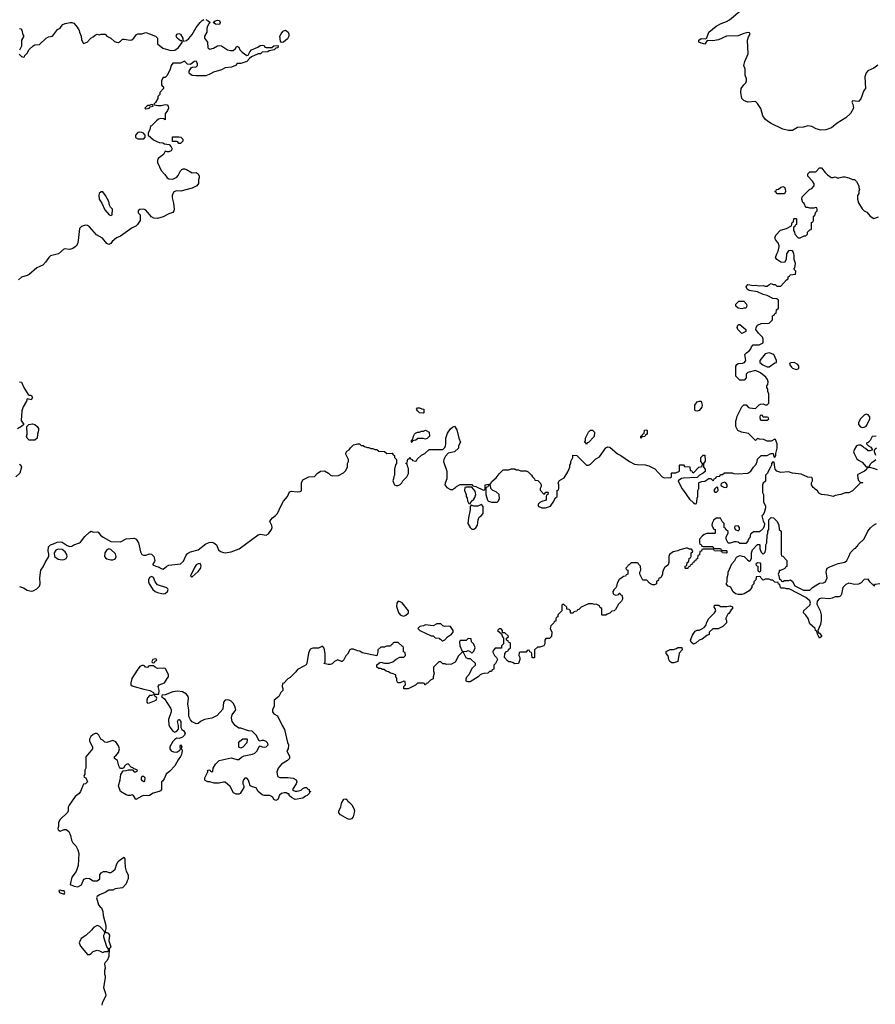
# Model space of a CAD drawing. Header units: inches. Extents: x 2106670 to 2322961, y 36024 to 224899.
# Tile 60 of 256: x 2203512 to 2212324, y 82198 to 92340. Entities that reach past the tile are written whole.
import ezdxf

# ---------------------------------------------------------------- set-up
doc = ezdxf.new("R2010")
doc.units = ezdxf.units.IN
doc.header["$MEASUREMENT"] = 0
for name, color, linetype in [('C2008', 7, 'Continuous'), ('C2009', 7, 'Continuous'), ('C2018', 7, 'Continuous'), ('C2019', 7, 'Continuous')]:
    doc.layers.add(name, color=color, linetype=linetype)

msp = doc.modelspace()

# ---------------------------------------------------------------- linework, layer by layer
at = {"layer": 'C2008', "color": 5, "elevation": 40}
for points in [[(2204083, 90000), (2204058, 89982), (2204030, 89973), (2203970, 89979), (2203912, 89930), (2203831, 89909), (2203811, 89889), (2203778, 89842), (2203749, 89811), (2203690, 89783), (2203610, 89715), (2203590, 89704), (2203530, 89687), (2203499, 89661)], [(2203511, 88611), (2203530, 88605), (2203556, 88550), (2203601, 88481), (2203610, 88471), (2203631, 88471), (2203643, 88450), (2203630, 88426), (2203590, 88435), (2203581, 88410), (2203548, 88352), (2203536, 88310), (2203526, 88210), (2203554, 88170), (2203532, 88150), (2203490, 88124)], [(2203510, 86501), (2203550, 86487), (2203590, 86463), (2203630, 86454), (2203650, 86458), (2203690, 86477), (2203715, 86505), (2203724, 86530), (2203721, 86590), (2203729, 86670), (2203755, 86705), (2203776, 86750), (2203813, 86810), (2203814, 86834), (2203804, 86870), (2203809, 86910), (2203829, 86931), (2203860, 86940), (2203900, 86960), (2203930, 86963), (2203950, 86957), (2204003, 86923), (2204030, 86914), (2204050, 86916), (2204070, 86931), (2204129, 86951), (2204140, 86960), (2204182, 87018), (2204230, 87062), (2204250, 87072), (2204270, 87062), (2204310, 87065), (2204320, 87060), (2204345, 87030), (2204371, 87010), (2204450, 86965), (2204550, 86962), (2204609, 86991), (2204690, 86998), (2204711, 86990), (2204736, 86950), (2204758, 86858), (2204770, 86832), (2204786, 86826), (2204810, 86826), (2204850, 86838), (2204870, 86836), (2204893, 86810), (2204905, 86770), (2204902, 86758), (2204882, 86730), (2204885, 86725), (2204914, 86710), (2204950, 86701), (2204970, 86687), (2204990, 86681), (2205028, 86712), (2205050, 86720), (2205170, 86735), (2205198, 86762), (2205222, 86818), (2205240, 86840), (2205270, 86857), (2205350, 86881), (2205430, 86941), (2205464, 86956), (2205490, 86957), (2205513, 86953), (2205539, 86930), (2205561, 86881), (2205581, 86861), (2205610, 86851), (2205630, 86847), (2205690, 86858), (2205774, 86890), (2205967, 87033), (2205990, 87040), (2206050, 87029), (2206076, 87044), (2206105, 87090), (2206112, 87110), (2206108, 87130), (2206090, 87170), (2206100, 87190), (2206115, 87210), (2206148, 87232), (2206168, 87252), (2206205, 87335), (2206230, 87379), (2206269, 87430), (2206290, 87478), (2206310, 87485), (2206370, 87476), (2206400, 87480), (2206414, 87486), (2206415, 87570), (2206430, 87602), (2206489, 87631), (2206550, 87634), (2206576, 87664), (2206610, 87691), (2206650, 87692), (2206694, 87670), (2206714, 87650), (2206730, 87642), (2206794, 87646), (2206848, 87672), (2206868, 87692), (2206888, 87730), (2206889, 87770), (2206898, 87790), (2206898, 87810), (2206870, 87866), (2206870, 87874), (2206883, 87897), (2206906, 87910), (2206918, 87930), (2206950, 87962), (2206990, 87972), (2207012, 87972), (2207030, 87954), (2207050, 87954), (2207064, 87944), (2207093, 87933), (2207107, 87933), (2207130, 87922), (2207150, 87922), (2207170, 87914), (2207190, 87914), (2207210, 87894), (2207270, 87892), (2207293, 87873), (2207350, 87874), (2207358, 87858), (2207374, 87850), (2207374, 87830), (2207392, 87810), (2207392, 87770), (2207384, 87756), (2207372, 87710), (2207372, 87650), (2207364, 87636), (2207362, 87610), (2207354, 87590), (2207364, 87564), (2207374, 87550), (2207390, 87542), (2207410, 87542), (2207430, 87552), (2207448, 87570), (2207458, 87590), (2207498, 87630), (2207516, 87664), (2207516, 87716), (2207508, 87730), (2207502, 87762), (2207488, 87770), (2207502, 87778), (2207510, 87814), (2207522, 87818), (2207530, 87834), (2207538, 87818), (2207554, 87810), (2207558, 87798), (2207590, 87794), (2207602, 87798), (2207607, 87813), (2207650, 87854), (2207686, 87870), (2207728, 87912), (2207870, 87914), (2207890, 87934), (2207898, 87950), (2207902, 87970), (2207901, 88030), (2207919, 88081), (2207950, 88125), (2207970, 88142), (2207990, 88152), (2208015, 88115), (2208036, 88030), (2208051, 87990), (2208032, 87950), (2208030, 87926), (2207992, 87888), (2207926, 87874), (2207897, 87843), (2207882, 87810), (2207878, 87790), (2207911, 87689), (2207912, 87610), (2207893, 87567), (2207892, 87550), (2207910, 87522), (2207950, 87502), (2207970, 87502), (2208000, 87520), (2208010, 87532), (2208048, 87552), (2208170, 87552), (2208178, 87538), (2208210, 87532), (2208290, 87494), (2208302, 87498), (2208306, 87510), (2208306, 87550), (2208362, 87558), (2208376, 87584), (2208420, 87620), (2208450, 87662), (2208490, 87702), (2208550, 87702), (2208573, 87713), (2208610, 87714), (2208624, 87704), (2208650, 87702), (2208670, 87694), (2208730, 87694), (2208750, 87682), (2208782, 87650), (2208792, 87632), (2208814, 87610), (2208818, 87598), (2208850, 87592), (2208872, 87570), (2208882, 87550), (2208882, 87530), (2208872, 87510), (2208873, 87493), (2208910, 87454), (2208922, 87458), (2208930, 87474), (2208950, 87474), (2208954, 87470), (2208952, 87448), (2208938, 87442), (2208934, 87430), (2208934, 87390), (2208890, 87378), (2208870, 87368), (2208852, 87350), (2208852, 87330), (2208890, 87311), (2208928, 87312), (2208978, 87330), (2209008, 87370), (2209030, 87414), (2209046, 87430), (2209046, 87490), (2209062, 87498), (2209066, 87510), (2209066, 87550), (2209058, 87570), (2209070, 87592), (2209120, 87620), (2209158, 87682), (2209178, 87730), (2209178, 87750), (2209188, 87770), (2209188, 87790), (2209208, 87830), (2209210, 87854), (2209250, 87852), (2209350, 87752), (2209370, 87752), (2209390, 87762), (2209445, 87815), (2209484, 87836), (2209549, 87931), (2209570, 87942), (2209590, 87938), (2209668, 87868), (2209702, 87850), (2209792, 87790), (2209843, 87763), (2209870, 87758), (2209955, 87755), (2209990, 87745), (2210000, 87740)], [(2203510, 87761), (2203525, 87750), (2203531, 87730), (2203513, 87670), (2203471, 87630)], [(2210000, 86537), (2209970, 86566), (2209930, 86566), (2209898, 86630), (2209898, 86650), (2209908, 86670), (2209906, 86710), (2209886, 86730), (2209882, 86742), (2209870, 86746), (2209810, 86746), (2209790, 86726), (2209778, 86722), (2209773, 86707), (2209754, 86690), (2209758, 86678), (2209774, 86670), (2209774, 86630), (2209758, 86622), (2209753, 86607), (2209730, 86606), (2209714, 86590), (2209685, 86575), (2209665, 86535), (2209660, 86500), (2209653, 86487), (2209630, 86466), (2209622, 86450), (2209625, 86425), (2209650, 86414), (2209682, 86418), (2209687, 86433), (2209693, 86433), (2209698, 86418), (2209713, 86413), (2209722, 86390), (2209722, 86370), (2209711, 86349), (2209680, 86320), (2209650, 86266), (2209634, 86250), (2209610, 86246), (2209590, 86226), (2209564, 86216), (2209550, 86206), (2209510, 86206), (2209506, 86210), (2209506, 86270), (2209502, 86282), (2209486, 86290), (2209482, 86302), (2209450, 86318), (2209430, 86315), (2209410, 86322), (2209370, 86322), (2209294, 86290), (2209270, 86266), (2209258, 86262), (2209250, 86246), (2209218, 86242), (2209213, 86227), (2209190, 86226), (2209186, 86230), (2209186, 86250), (2209170, 86266), (2209147, 86267), (2209146, 86290), (2209116, 86316), (2209104, 86316), (2209094, 86310), (2209094, 86250), (2209054, 86210), (2209054, 86190), (2209038, 86182), (2209034, 86170), (2209034, 86146), (2209018, 86142), (2209013, 86127), (2208984, 86096), (2208974, 86070), (2208992, 86030), (2208990, 85986), (2208970, 85966), (2208930, 85966), (2208922, 85950), (2208922, 85910), (2208911, 85889), (2208870, 85878), (2208844, 85876), (2208814, 85850), (2208814, 85770), (2208810, 85766), (2208790, 85766), (2208787, 85807), (2208782, 85822), (2208767, 85827), (2208762, 85842), (2208750, 85846), (2208738, 85842), (2208730, 85826), (2208670, 85826), (2208658, 85822), (2208654, 85790), (2208662, 85770), (2208662, 85750), (2208650, 85708), (2208610, 85706), (2208596, 85716), (2208570, 85726), (2208550, 85726), (2208536, 85736), (2208506, 85770), (2208508, 85812), (2208527, 85833), (2208542, 85838), (2208547, 85853), (2208566, 85870), (2208566, 85910), (2208562, 85922), (2208547, 85927), (2208542, 85942), (2208526, 85950), (2208526, 85970), (2208542, 85978), (2208546, 85990), (2208510, 86026), (2208486, 86026), (2208486, 86050), (2208470, 86066), (2208450, 86066), (2208434, 86050), (2208474, 86014), (2208484, 85984), (2208494, 85970), (2208494, 85910), (2208474, 85890), (2208473, 85867), (2208410, 85866), (2208384, 85836), (2208384, 85824), (2208402, 85790), (2208422, 85770), (2208432, 85748), (2208413, 85707), (2208394, 85690), (2208394, 85650), (2208378, 85642), (2208370, 85626), (2208350, 85626), (2208332, 85608), (2208293, 85607), (2208270, 85598), (2208254, 85590), (2208234, 85570), (2208150, 85519), (2208130, 85518), (2208110, 85528), (2208109, 85551), (2208118, 85570), (2208138, 85590), (2208176, 85664), (2208206, 85690), (2208206, 85710), (2208156, 85756), (2208130, 85758), (2208110, 85768), (2208082, 85822), (2208070, 85826), (2208031, 85789), (2207997, 85723), (2207960, 85700), (2207910, 85698), (2207890, 85706), (2207870, 85706), (2207850, 85726), (2207830, 85726), (2207774, 85670), (2207774, 85630), (2207782, 85610), (2207772, 85570), (2207772, 85550), (2207744, 85536), (2207713, 85507), (2207698, 85502), (2207693, 85487), (2207686, 85490), (2207682, 85502), (2207670, 85506), (2207610, 85506), (2207590, 85486), (2207512, 85448), (2207470, 85446), (2207468, 85472), (2207486, 85490), (2207482, 85522), (2207470, 85526), (2207432, 85508), (2207408, 85508), (2207398, 85530), (2207396, 85556), (2207386, 85570), (2207386, 85590), (2207347, 85607), (2207330, 85608), (2207310, 85622), (2207286, 85630), (2207267, 85647), (2207250, 85648), (2207230, 85658), (2207210, 85658), (2207189, 85671), (2207190, 85694), (2207220, 85720), (2207230, 85722), (2207270, 85712), (2207313, 85713), (2207354, 85726), (2207390, 85752), (2207428, 85772), (2207467, 85773), (2207486, 85790), (2207482, 85822), (2207466, 85830), (2207466, 85870), (2207462, 85882), (2207450, 85886), (2207410, 85926), (2207370, 85926), (2207358, 85922), (2207353, 85907), (2207338, 85902), (2207330, 85886), (2207290, 85886), (2207270, 85878), (2207230, 85878), (2207202, 85850), (2207202, 85830), (2207190, 85786), (2207040, 85820), (2207015, 85835), (2206990, 85839), (2206950, 85855), (2206925, 85855), (2206911, 85849), (2206890, 85806), (2206870, 85786), (2206850, 85746), (2206834, 85730), (2206828, 85728), (2206790, 85746), (2206754, 85730), (2206730, 85706), (2206710, 85698), (2206690, 85698), (2206646, 85710), (2206658, 85722), (2206658, 85810), (2206647, 85867), (2206630, 85886), (2206590, 85866), (2206530, 85868), (2206510, 85858), (2206502, 85850), (2206485, 85815), (2206471, 85709), (2206464, 85696), (2206440, 85680), (2206372, 85648), (2206357, 85623), (2206297, 85563), (2206274, 85550), (2206233, 85507), (2206218, 85502), (2206214, 85470), (2206222, 85450), (2206222, 85430), (2206202, 85410), (2206182, 85370), (2206134, 85330), (2206132, 85270), (2206116, 85230), (2206117, 85210), (2206128, 85190), (2206168, 85168), (2206214, 85070), (2206241, 85030), (2206270, 84894), (2206281, 84870), (2206276, 84830), (2206265, 84810), (2206291, 84750), (2206290, 84729), (2206271, 84710), (2206210, 84672), (2206173, 84630), (2206161, 84590), (2206166, 84550), (2206170, 84544), (2206190, 84535), (2206274, 84534), (2206328, 84528), (2206358, 84510), (2206366, 84490), (2206361, 84470), (2206322, 84410), (2206325, 84405), (2206350, 84392), (2206370, 84392), (2206410, 84402), (2206430, 84422), (2206450, 84432), (2206470, 84431), (2206478, 84418), (2206492, 84410), (2206494, 84394), (2206512, 84390), (2206498, 84382), (2206494, 84370), (2206474, 84350), (2206457, 84343), (2206430, 84322), (2206349, 84309), (2206310, 84328), (2206288, 84350), (2206286, 84366), (2206274, 84366), (2206255, 84375), (2206235, 84375), (2206210, 84369), (2206187, 84353), (2206170, 84306), (2206150, 84298), (2206130, 84308), (2206118, 84330), (2206090, 84349), (2206030, 84349), (2206010, 84355), (2205969, 84390), (2205948, 84428), (2205910, 84438), (2205886, 84450), (2205870, 84506), (2205850, 84528), (2205830, 84528), (2205818, 84510), (2205811, 84490), (2205811, 84470), (2205822, 84450), (2205822, 84430), (2205782, 84370), (2205770, 84362), (2205743, 84363), (2205716, 84376), (2205680, 84440), (2205630, 84486), (2205610, 84486), (2205565, 84475), (2205515, 84475), (2205470, 84489), (2205450, 84489), (2205423, 84503), (2205418, 84510), (2205418, 84530), (2205449, 84591), (2205449, 84610), (2205470, 84614), (2205478, 84598), (2205490, 84594), (2205502, 84598), (2205506, 84630), (2205529, 84670), (2205566, 84710), (2205690, 84736), (2205750, 84718), (2205770, 84718), (2205797, 84743), (2205823, 84757), (2205910, 84776), (2205934, 84786), (2205956, 84804), (2205982, 84858), (2205990, 84862), (2206011, 84851), (2206030, 84848), (2206050, 84851), (2206072, 84870), (2206064, 84890), (2206050, 84904), (2206026, 84914), (2206006, 84914), (2205990, 84908), (2205976, 84916), (2205950, 84966), (2205906, 85010), (2205870, 85015), (2205790, 85042), (2205770, 85044), (2205730, 85070), (2205701, 85110), (2205692, 85150), (2205701, 85179), (2205738, 85230), (2205735, 85245), (2205729, 85270), (2205710, 85299), (2205690, 85321), (2205671, 85331), (2205650, 85335), (2205630, 85331), (2205611, 85310), (2205603, 85237), (2205547, 85173), (2205490, 85144), (2205414, 85130), (2205374, 85110), (2205351, 85089), (2205330, 85088), (2205290, 85108), (2205270, 85128), (2205257, 85157), (2205253, 85173), (2205255, 85230), (2205245, 85290), (2205252, 85350), (2205247, 85370), (2205230, 85393), (2205190, 85417), (2205136, 85424), (2205090, 85416), (2205010, 85386), (2204978, 85382), (2204974, 85370), (2205004, 85344), (2205065, 85250), (2205071, 85230), (2205071, 85210), (2205046, 85130), (2205050, 85074), (2205061, 85050), (2205090, 85012), (2205110, 85002), (2205130, 85012), (2205148, 85032), (2205149, 85070), (2205138, 85110), (2205149, 85131), (2205154, 85130), (2205171, 85110), (2205172, 85050), (2205182, 85030), (2205198, 85018), (2205218, 84990), (2205211, 84970), (2205190, 84949), (2205156, 84936), (2205130, 84938), (2205110, 84924), (2205090, 84905), (2205060, 84850), (2205060, 84830), (2205071, 84810), (2205097, 84797), (2205130, 84796), (2205163, 84817), (2205169, 84830), (2205165, 84855), (2205170, 84872), (2205182, 84850), (2205174, 84830), (2205182, 84822), (2205185, 84810), (2205180, 84770), (2205170, 84750), (2205143, 84717), (2205110, 84656), (2205059, 84601), (2205021, 84570), (2205000, 84520), (2204984, 84496), (2204974, 84490), (2204972, 84412), (2204964, 84396), (2204950, 84389), (2204887, 84373), (2204850, 84349), (2204830, 84344), (2204790, 84349), (2204770, 84342), (2204710, 84309), (2204686, 84350), (2204670, 84355), (2204650, 84348), (2204630, 84348), (2204610, 84354), (2204549, 84389), (2204530, 84450), (2204547, 84510), (2204555, 84565), (2204578, 84602), (2204610, 84605), (2204633, 84613), (2204674, 84614), (2204690, 84594), (2204710, 84594), (2204722, 84598), (2204726, 84610), (2204686, 84626), (2204686, 84630), (2204662, 84642), (2204630, 84675), (2204610, 84668), (2204592, 84650), (2204585, 84635), (2204570, 84626), (2204550, 84628), (2204540, 84640), (2204533, 84653), (2204518, 84710), (2204488, 84730), (2204489, 84750), (2204502, 84758), (2204530, 84792), (2204539, 84830), (2204530, 84862), (2204502, 84902), (2204470, 84914), (2204410, 84895), (2204390, 84898), (2204370, 84918), (2204349, 84929), (2204328, 84970), (2204310, 84988), (2204290, 84988), (2204270, 84978), (2204245, 84955), (2204232, 84930), (2204232, 84910), (2204262, 84850), (2204262, 84830), (2204193, 84747), (2204192, 84630), (2204182, 84610), (2204182, 84570), (2204174, 84550), (2204178, 84538), (2204194, 84530), (2204211, 84490), (2204190, 84468), (2204170, 84466), (2204138, 84390), (2204125, 84370), (2204083, 84337), (2204021, 84250), (2204011, 84230), (2204011, 84190), (2204005, 84175), (2203930, 84102), (2203911, 84070), (2203911, 84029), (2203906, 84010), (2203910, 83994), (2203930, 83982), (2203970, 83998), (2203990, 83998), (2204017, 83977), (2204037, 83937), (2204047, 83887), (2204061, 83861), (2204091, 83830), (2204111, 83790), (2204121, 83750), (2204113, 83627), (2204093, 83567), (2204050, 83508), (2204033, 83433), (2204074, 83414), (2204112, 83408), (2204149, 83430), (2204174, 83486), (2204202, 83498), (2204230, 83495), (2204270, 83471), (2204310, 83471), (2204338, 83490), (2204338, 83530), (2204350, 83551), (2204375, 83565), (2204405, 83565), (2204430, 83556), (2204450, 83556), (2204472, 83568), (2204494, 83590), (2204514, 83646), (2204528, 83670), (2204550, 83691), (2204590, 83712), (2204596, 83696), (2204594, 83666), (2204599, 83610), (2204610, 83570), (2204630, 83530), (2204630, 83490), (2204619, 83470), (2204610, 83438), (2204570, 83399), (2204494, 83386), (2204470, 83375), (2204430, 83375), (2204392, 83350), (2204334, 83326), (2204311, 83309), (2204305, 83295), (2204324, 83224), (2204341, 83201), (2204356, 83190), (2204370, 83154), (2204373, 83113), (2204401, 83010), (2204400, 82980), (2204392, 82950), (2204398, 82938), (2204410, 82938), (2204422, 82930), (2204438, 82910), (2204431, 82850), (2204451, 82790), (2204444, 82776), (2204434, 82770), (2204432, 82690), (2204412, 82650), (2204392, 82630), (2204386, 82614), (2204391, 82570), (2204385, 82545), (2204385, 82510), (2204391, 82491), (2204391, 82471), (2204374, 82370), (2204397, 82310), (2204399, 82290), (2204361, 82210), (2204358, 82190)]]:
    msp.add_lwpolyline(points, dxfattribs=at)
for points in [[(2207670, 88286), (2207630, 88289), (2207608, 88310), (2207598, 88330), (2207610, 88342), (2207630, 88342), (2207653, 88333), (2207674, 88330), (2207674, 88290)], [(2203670, 88008), (2203610, 88009), (2203589, 88029), (2203584, 88050), (2203589, 88071), (2203586, 88150), (2203606, 88170), (2203644, 88176), (2203670, 88170), (2203694, 88150), (2203707, 88130), (2203707, 88110), (2203695, 88070), (2203691, 88029)], [(2207690, 88018), (2207667, 88027), (2207613, 88027), (2207592, 88008), (2207558, 88002), (2207550, 87986), (2207546, 87990), (2207548, 88010), (2207562, 88018), (2207568, 88050), (2207578, 88070), (2207590, 88082), (2207610, 88091), (2207630, 88092), (2207650, 88102), (2207670, 88102), (2207690, 88111), (2207731, 88091), (2207732, 88050), (2207710, 88026)], [(2209350, 87966), (2209342, 87982), (2209328, 87990), (2209338, 88002), (2209338, 88030), (2209370, 88092), (2209390, 88111), (2209410, 88111), (2209431, 88090), (2209430, 88046), (2209370, 87986), (2209358, 87982)], [(2209910, 88028), (2209908, 88050), (2209922, 88058), (2209930, 88074), (2209942, 88078), (2209947, 88113), (2209970, 88114), (2209974, 88110), (2209974, 88070), (2209958, 88062), (2209950, 88048), (2209918, 88042)], [(2208350, 87546), (2208338, 87542), (2208333, 87527), (2208318, 87522), (2208314, 87510), (2208312, 87450), (2208331, 87391), (2208342, 87382), (2208370, 87371), (2208430, 87372), (2208440, 87380), (2208455, 87405), (2208449, 87449), (2208418, 87478), (2208386, 87490), (2208366, 87510), (2208362, 87542)], [(2208170, 87526), (2208110, 87526), (2208098, 87522), (2208094, 87490), (2208112, 87450), (2208112, 87430), (2208122, 87410), (2208124, 87384), (2208138, 87358), (2208150, 87354), (2208163, 87377), (2208190, 87402), (2208200, 87420), (2208209, 87450), (2208202, 87482)], [(2208270, 87346), (2208230, 87328), (2208190, 87328), (2208162, 87338), (2208153, 87327), (2208152, 87292), (2208133, 87210), (2208127, 87150), (2208150, 87111), (2208170, 87091), (2208190, 87091), (2208210, 87105), (2208226, 87134), (2208235, 87190), (2208245, 87215), (2208266, 87230), (2208287, 87253), (2208287, 87327)], [(2203910, 86886), (2203884, 86876), (2203866, 86850), (2203871, 86810), (2203910, 86783), (2203950, 86776), (2203970, 86781), (2203990, 86791), (2204003, 86810), (2203999, 86830), (2203979, 86859), (2203950, 86884)], [(2204430, 86889), (2204410, 86881), (2204388, 86850), (2204387, 86810), (2204396, 86796), (2204410, 86787), (2204450, 86778), (2204470, 86776), (2204490, 86784), (2204498, 86790), (2204507, 86810), (2204499, 86839), (2204450, 86884)], [(2205370, 86737), (2205350, 86736), (2205330, 86724), (2205308, 86692), (2205271, 86610), (2205281, 86601), (2205290, 86601), (2205350, 86655), (2205373, 86687), (2205380, 86710), (2205376, 86730)], [(2204870, 86606), (2204850, 86594), (2204839, 86570), (2204838, 86550), (2204846, 86530), (2204885, 86470), (2204908, 86450), (2204930, 86441), (2204990, 86426), (2205010, 86429), (2205036, 86450), (2205043, 86470), (2205038, 86478), (2205027, 86487), (2204930, 86518), (2204908, 86548), (2204890, 86593)], [(2207410, 86349), (2207395, 86330), (2207394, 86294), (2207415, 86235), (2207431, 86211), (2207443, 86203), (2207470, 86196), (2207490, 86205), (2207515, 86230), (2207518, 86250), (2207452, 86332), (2207430, 86345)], [(2207850, 86118), (2207810, 86118), (2207770, 86098), (2207690, 86108), (2207670, 86098), (2207634, 86090), (2207614, 86070), (2207634, 86050), (2207750, 85992), (2207770, 85992), (2207790, 85974), (2207831, 85971), (2207838, 85958), (2207850, 85954), (2207862, 85942), (2207870, 85942), (2207890, 85952), (2207918, 85982), (2207958, 86010), (2207975, 86030), (2207975, 86050), (2207949, 86089), (2207930, 86094), (2207890, 86088), (2207870, 86098)], [(2208130, 85966), (2208110, 85946), (2208050, 85946), (2208042, 85930), (2208045, 85890), (2208070, 85834), (2208110, 85832), (2208130, 85842), (2208154, 85830), (2208170, 85814), (2208190, 85834), (2208202, 85870), (2208190, 85906), (2208166, 85930), (2208162, 85962)], [(2204910, 85758), (2204882, 85750), (2204874, 85730), (2204878, 85718), (2204890, 85714), (2204902, 85718), (2204907, 85733), (2204922, 85738), (2204926, 85750)], [(2204770, 85688), (2204750, 85678), (2204721, 85639), (2204667, 85553), (2204656, 85510), (2204658, 85490), (2204670, 85478), (2204691, 85471), (2204790, 85443), (2204854, 85430), (2204892, 85410), (2204894, 85394), (2204930, 85392), (2204946, 85394), (2204949, 85430), (2204939, 85470), (2204949, 85490), (2205002, 85510), (2205030, 85554), (2205046, 85570), (2205046, 85590), (2205018, 85650), (2205010, 85658), (2204990, 85662), (2204930, 85658), (2204906, 85670), (2204890, 85686), (2204850, 85686), (2204838, 85682), (2204830, 85666), (2204809, 85669), (2204802, 85682), (2204787, 85687)], [(2204890, 85386), (2204870, 85378), (2204850, 85378), (2204830, 85355), (2204821, 85330), (2204821, 85310), (2204830, 85301), (2204850, 85304), (2204918, 85330), (2204926, 85350), (2204922, 85362), (2204906, 85370), (2204902, 85382)], [(2205790, 84838), (2205770, 84846), (2205770, 84894), (2205778, 84910), (2205810, 84934), (2205850, 84934), (2205854, 84930), (2205852, 84890), (2205810, 84848)], [(2204790, 84546), (2204770, 84546), (2204762, 84530), (2204762, 84510), (2204790, 84494), (2204802, 84498), (2204806, 84530)], [(2206910, 84102), (2206890, 84108), (2206815, 84150), (2206799, 84170), (2206799, 84190), (2206818, 84230), (2206828, 84270), (2206850, 84312), (2206870, 84314), (2206884, 84304), (2206892, 84290), (2206910, 84278), (2206933, 84253), (2206954, 84214), (2206959, 84190), (2206956, 84170), (2206945, 84130), (2206930, 84109)], [(2203930, 83375), (2203914, 83370), (2203922, 83350), (2203930, 83345), (2203970, 83334), (2203978, 83350), (2203970, 83366), (2203950, 83366)], [(2204310, 83009), (2204272, 82990), (2204254, 82966), (2204193, 82907), (2204145, 82875), (2204125, 82830), (2204137, 82797), (2204210, 82711), (2204230, 82711), (2204250, 82721), (2204270, 82741), (2204310, 82756), (2204334, 82750), (2204370, 82732), (2204390, 82742), (2204418, 82742), (2204426, 82750), (2204426, 82770), (2204409, 82789), (2204379, 82890), (2204379, 82910), (2204388, 82930), (2204387, 82947), (2204338, 82998)]]:
    msp.add_lwpolyline(points, close=True, dxfattribs=at)
at = {"layer": 'C2009', "color": 5, "elevation": 40}
for points in [[(2203506, 91986), (2203530, 91962), (2203550, 91954), (2203562, 91958), (2203566, 91970), (2203590, 91994), (2203610, 92034), (2203650, 92072), (2203670, 92082), (2203716, 92084), (2203786, 92150), (2203810, 92162), (2203850, 92172), (2203902, 92238), (2203928, 92252), (2203938, 92270), (2203958, 92290), (2203979, 92301), (2204032, 92312), (2204050, 92312), (2204070, 92305), (2204103, 92263), (2204125, 92230), (2204127, 92210), (2204146, 92170), (2204150, 92134), (2204170, 92094), (2204206, 92110), (2204246, 92150), (2204270, 92162), (2204290, 92182), (2204309, 92191), (2204330, 92185), (2204350, 92191), (2204391, 92191), (2204411, 92171), (2204450, 92151), (2204490, 92116), (2204510, 92107), (2204530, 92106), (2204550, 92118), (2204570, 92138), (2204590, 92141), (2204650, 92130), (2204666, 92134), (2204687, 92150), (2204714, 92186), (2204730, 92194), (2204770, 92195), (2204810, 92207), (2204850, 92196), (2204910, 92170), (2204921, 92161), (2204931, 92150), (2204933, 92090), (2204987, 92047), (2205070, 92024), (2205110, 92025), (2205145, 92050), (2205188, 92110), (2205182, 92122), (2205170, 92122), (2205133, 92150), (2205123, 92170), (2205130, 92190), (2205150, 92199), (2205170, 92190), (2205191, 92150), (2205192, 92132), (2205198, 92118), (2205230, 92126), (2205255, 92145), (2205290, 92186), (2205330, 92261), (2205370, 92311), (2205390, 92331), (2205410, 92342)], [(2205430, 92342), (2205452, 92330), (2205474, 92310), (2205461, 92299), (2205447, 92273), (2205441, 92250), (2205439, 92210), (2205416, 92170), (2205416, 92150), (2205447, 92110), (2205451, 92051), (2205470, 92038), (2205510, 92046), (2205548, 92070), (2205570, 92076), (2205590, 92071), (2205651, 92030), (2205683, 92023), (2205710, 92023), (2205736, 92044), (2205750, 92066), (2205770, 92058), (2205781, 92030), (2205804, 92004), (2205850, 91973), (2205864, 91976), (2205881, 92010), (2205901, 92030), (2205964, 92056), (2205990, 92074), (2206010, 92078), (2206030, 92074), (2206038, 92058), (2206050, 92054), (2206110, 92054), (2206130, 92072), (2206170, 92074), (2206174, 92070), (2206172, 92050), (2206152, 92048), (2206134, 92030), (2206082, 92018), (2206069, 92009), (2206010, 92006), (2205994, 91990), (2205970, 91988), (2205901, 91959), (2205878, 91942), (2205850, 91909), (2205790, 91889), (2205752, 91888), (2205734, 91870), (2205694, 91850), (2205630, 91844), (2205590, 91825), (2205510, 91799), (2205476, 91784), (2205465, 91775), (2205430, 91762), (2205330, 91761), (2205290, 91765), (2205263, 91783), (2205259, 91790), (2205259, 91810), (2205277, 91843), (2205289, 91851), (2205330, 91856), (2205344, 91870), (2205345, 91890), (2205330, 91913), (2205310, 91909), (2205270, 91877), (2205241, 91881), (2205210, 91912), (2205167, 91893), (2205090, 91891), (2205071, 91870), (2205061, 91830), (2205030, 91766), (2205010, 91746), (2204990, 91746), (2204984, 91736), (2204974, 91710), (2204974, 91670), (2204978, 91658), (2204994, 91650), (2204994, 91630), (2204954, 91590), (2204954, 91570), (2204934, 91550), (2204934, 91530), (2204910, 91486), (2204894, 91470), (2204902, 91462), (2204935, 91455), (2204970, 91456), (2205010, 91465), (2205030, 91462), (2205042, 91450), (2205045, 91430), (2205035, 91405), (2205012, 91370), (2205011, 91310), (2204998, 91318), (2204970, 91322), (2204943, 91317), (2204920, 91300), (2204870, 91246), (2204858, 91242), (2204852, 91210), (2204834, 91170), (2204834, 91150), (2204890, 91102), (2204930, 91082), (2204950, 91074), (2204987, 91073), (2205002, 91062), (2205053, 91053), (2205074, 91030), (2205082, 91010), (2205071, 90989), (2205050, 90978), (2205030, 90978), (2205010, 90986), (2204992, 90950), (2204938, 90910), (2204931, 90890), (2204931, 90870), (2204968, 90788), (2205007, 90747), (2205030, 90711), (2205050, 90701), (2205090, 90696), (2205130, 90718), (2205146, 90734), (2205170, 90782), (2205183, 90797), (2205196, 90804), (2205210, 90805), (2205230, 90798), (2205290, 90762), (2205330, 90765), (2205350, 90752), (2205362, 90730), (2205362, 90710), (2205354, 90690), (2205353, 90653), (2205338, 90630), (2205290, 90605), (2205173, 90573), (2205124, 90576), (2205110, 90572), (2205098, 90562), (2205083, 90530), (2205084, 90504), (2205098, 90450), (2205102, 90390), (2205099, 90370), (2205090, 90355), (2205050, 90341), (2204990, 90309), (2204930, 90294), (2204895, 90295), (2204869, 90309), (2204810, 90378), (2204790, 90388), (2204750, 90386), (2204734, 90370), (2204734, 90350), (2204754, 90330), (2204752, 90272), (2204725, 90230), (2204710, 90215), (2204670, 90195), (2204551, 90109), (2204508, 90092), (2204465, 90055), (2204450, 90035), (2204430, 90024), (2204410, 90035), (2204364, 90090), (2204305, 90125), (2204230, 90206), (2204210, 90219), (2204190, 90223), (2204170, 90218), (2204150, 90209), (2204130, 90188), (2204114, 90066), (2204107, 90030), (2204093, 90007), (2204083, 90000)], [(2203510, 92248), (2203525, 92245), (2203534, 92234), (2203545, 92185), (2203555, 92170), (2203531, 92130), (2203532, 92068), (2203512, 92028)]]:
    msp.add_lwpolyline(points, dxfattribs=at)
for points in [[(2205570, 92289), (2205530, 92295), (2205506, 92310), (2205526, 92330), (2205550, 92334), (2205570, 92331), (2205578, 92310)], [(2206210, 92106), (2206198, 92118), (2206193, 92170), (2206204, 92196), (2206221, 92219), (2206230, 92226), (2206250, 92231), (2206276, 92210), (2206283, 92190), (2206283, 92170), (2206270, 92142), (2206230, 92108)], [(2204870, 91466), (2204850, 91458), (2204830, 91458), (2204802, 91430), (2204810, 91422), (2204830, 91426), (2204846, 91430), (2204856, 91444), (2204886, 91450), (2204882, 91462)], [(2204750, 91182), (2204730, 91178), (2204705, 91150), (2204706, 91126), (2204730, 91112), (2204790, 91114), (2204806, 91130), (2204806, 91150), (2204786, 91170), (2204770, 91178)], [(2205150, 91066), (2205142, 91082), (2205130, 91086), (2205087, 91087), (2205087, 91133), (2205150, 91134), (2205172, 91130), (2205191, 91110), (2205194, 91090), (2205170, 91066)], [(2204350, 90568), (2204332, 90550), (2204326, 90530), (2204331, 90490), (2204358, 90450), (2204390, 90382), (2204434, 90330), (2204450, 90322), (2204466, 90330), (2204467, 90387), (2204448, 90408), (2204438, 90430), (2204430, 90466), (2204395, 90530), (2204370, 90566)]]:
    msp.add_lwpolyline(points, close=True, dxfattribs=at)
at = {"layer": 'C2018', "color": 5, "elevation": 40}
for points in [[(2210000, 87740), (2210053, 87713), (2210130, 87632), (2210150, 87622), (2210216, 87624), (2210226, 87630), (2210226, 87670), (2210230, 87674), (2210270, 87674), (2210306, 87690), (2210306, 87750), (2210310, 87754), (2210350, 87754), (2210358, 87738), (2210413, 87733), (2210418, 87698), (2210433, 87693), (2210438, 87678), (2210450, 87674), (2210506, 87730), (2210542, 87738), (2210546, 87770), (2210526, 87790), (2210526, 87830), (2210550, 87854), (2210570, 87854), (2210573, 87793), (2210554, 87770), (2210554, 87730), (2210572, 87710), (2210573, 87687), (2210552, 87668), (2210512, 87648), (2210490, 87626), (2210350, 87619), (2210327, 87613), (2210294, 87590), (2210331, 87511), (2210350, 87492), (2210410, 87402), (2210450, 87362), (2210470, 87354), (2210482, 87358), (2210487, 87373), (2210488, 87410), (2210498, 87430), (2210498, 87490), (2210506, 87510), (2210506, 87570), (2210510, 87574), (2210536, 87584), (2210570, 87585), (2210610, 87614), (2210630, 87614), (2210650, 87594), (2210662, 87598), (2210666, 87610), (2210682, 87618), (2210690, 87634), (2210722, 87638), (2210730, 87654), (2210750, 87654), (2210770, 87672), (2210850, 87672), (2210865, 87665), (2210910, 87661), (2211012, 87668), (2211042, 87690), (2211069, 87730), (2211098, 87762), (2211109, 87790), (2211110, 87814), (2211148, 87852), (2211210, 87852), (2211248, 87872), (2211272, 87872), (2211278, 87838), (2211290, 87834), (2211298, 87850), (2211298, 87870), (2211314, 87926), (2211315, 87970), (2211295, 88015), (2211290, 88018), (2211250, 87998), (2211210, 87998), (2211176, 88016), (2211130, 88018), (2211110, 88026), (2211090, 88006), (2211018, 88078), (2210946, 88090), (2210908, 88110), (2210888, 88150), (2210887, 88207), (2210896, 88224), (2210903, 88257), (2210948, 88352), (2210970, 88374), (2210993, 88373), (2211014, 88350), (2211030, 88342), (2211090, 88334), (2211127, 88373), (2211140, 88380), (2211170, 88382), (2211190, 88374), (2211210, 88374), (2211226, 88390), (2211228, 88430), (2211227, 88487), (2211218, 88510), (2211216, 88536), (2211208, 88550), (2211208, 88570), (2211216, 88584), (2211222, 88610), (2211214, 88634), (2211197, 88657), (2211143, 88703), (2211090, 88726), (2211010, 88706), (2210994, 88690), (2210994, 88650), (2210973, 88627), (2210928, 88628), (2210889, 88669), (2210888, 88770), (2210898, 88790), (2210910, 88798), (2210958, 88802), (2210978, 88810), (2210989, 88830), (2210982, 88890), (2210998, 88910), (2211030, 88932), (2211042, 88950), (2211048, 88972), (2211066, 88990), (2211128, 88992), (2211168, 89012), (2211169, 89050), (2211162, 89070), (2211122, 89110), (2211095, 89150), (2211098, 89170), (2211110, 89194), (2211148, 89212), (2211230, 89214), (2211266, 89250), (2211266, 89290), (2211282, 89298), (2211290, 89314), (2211302, 89318), (2211308, 89352), (2211326, 89370), (2211326, 89450), (2211310, 89466), (2211268, 89468), (2211210, 89498), (2211170, 89508), (2211110, 89538), (2211026, 89550), (2211005, 89565), (2210995, 89590), (2211000, 89600), (2211010, 89611), (2211070, 89601), (2211090, 89605), (2211130, 89598), (2211170, 89602), (2211190, 89594), (2211210, 89594), (2211226, 89610), (2211250, 89622), (2211273, 89613), (2211292, 89612), (2211310, 89594), (2211350, 89594), (2211410, 89662), (2211426, 89670), (2211428, 89692), (2211442, 89698), (2211447, 89713), (2211502, 89718), (2211506, 89750), (2211486, 89770), (2211496, 89784), (2211502, 89830), (2211489, 89869), (2211489, 89910), (2211483, 89943), (2211470, 89958), (2211450, 89962), (2211430, 89958), (2211411, 89929), (2211405, 89870), (2211390, 89838), (2211350, 89842), (2211310, 89869), (2211295, 89890), (2211309, 89930), (2211325, 89955), (2211333, 90000)], [(2212334, 88050), (2212292, 88048), (2212270, 88006), (2212250, 87986), (2212238, 87982), (2212234, 87970), (2212254, 87950), (2212277, 87937), (2212294, 87910), (2212270, 87898), (2212250, 87898), (2212224, 87924), (2212208, 87930), (2212200, 87940), (2212170, 87958), (2212150, 87958), (2212131, 87949), (2212105, 87910), (2212101, 87890), (2212105, 87870), (2212135, 87815), (2212150, 87802), (2212190, 87782), (2212230, 87734), (2212250, 87734), (2212262, 87738), (2212278, 87770), (2212290, 87782), (2212310, 87792), (2212329, 87811)], [(2212329, 87850), (2212315, 87890), (2212316, 87904), (2212322, 87918), (2212338, 87930)], [(2212345, 87705), (2212315, 87715), (2212270, 87726), (2212238, 87722), (2212233, 87707), (2212214, 87690), (2212145, 87655), (2212142, 87650), (2212144, 87616), (2212150, 87594), (2212170, 87574), (2212190, 87574), (2212194, 87570), (2212170, 87568), (2212090, 87488), (2212050, 87468), (2212013, 87467), (2211970, 87449), (2211910, 87438), (2211890, 87428), (2211830, 87442), (2211770, 87448), (2211743, 87463), (2211728, 87488), (2211703, 87503), (2211695, 87515), (2211683, 87523), (2211668, 87550), (2211668, 87570), (2211678, 87590), (2211678, 87610), (2211670, 87626), (2211628, 87628), (2211560, 87660), (2211470, 87668), (2211430, 87682), (2211350, 87675), (2211310, 87689), (2211294, 87710), (2211288, 87730), (2211282, 87782), (2211270, 87786), (2211254, 87770), (2211254, 87750), (2211245, 87730), (2211210, 87666), (2211193, 87647), (2211192, 87588), (2211170, 87566), (2211162, 87550), (2211162, 87470), (2211172, 87450), (2211173, 87373), (2211192, 87330), (2211192, 87312), (2211180, 87260), (2211164, 87236), (2211154, 87230), (2211170, 87174), (2211182, 87150), (2211180, 87120), (2211164, 87096), (2211130, 87066), (2211070, 87066), (2211050, 87046), (2211038, 87042), (2211032, 87008), (2211013, 86987), (2211012, 86968), (2210990, 86946), (2210930, 86946), (2210910, 86958), (2210890, 86962), (2210870, 86962), (2210830, 86948), (2210809, 86949), (2210788, 86990), (2210788, 87012), (2210808, 87050), (2210807, 87067), (2210786, 87090), (2210782, 87102), (2210767, 87107), (2210766, 87150), (2210746, 87170), (2210730, 87206), (2210690, 87206), (2210662, 87190), (2210645, 87155), (2210642, 87130), (2210654, 87106), (2210654, 87094), (2210674, 87090), (2210674, 87050), (2210670, 87046), (2210590, 87049), (2210562, 87038), (2210540, 87020), (2210514, 86990), (2210514, 86950), (2210518, 86938), (2210530, 86934), (2210538, 86918), (2210550, 86914), (2210650, 86914), (2210658, 86898), (2210670, 86894), (2210730, 86894), (2210738, 86878), (2210750, 86874), (2210790, 86874), (2210794, 86870), (2210794, 86850), (2210790, 86846), (2210750, 86848), (2210742, 86862), (2210730, 86866), (2210668, 86868), (2210662, 86882), (2210650, 86886), (2210550, 86886), (2210538, 86882), (2210533, 86867), (2210518, 86862), (2210513, 86827), (2210498, 86822), (2210493, 86787), (2210478, 86782), (2210473, 86767), (2210458, 86762), (2210453, 86747), (2210438, 86742), (2210433, 86727), (2210418, 86722), (2210413, 86707), (2210398, 86702), (2210393, 86687), (2210370, 86686), (2210366, 86690), (2210366, 86710), (2210382, 86718), (2210386, 86750), (2210402, 86758), (2210407, 86793), (2210422, 86798), (2210426, 86810), (2210426, 86850), (2210442, 86858), (2210446, 86870), (2210430, 86886), (2210410, 86886), (2210390, 86895), (2210375, 86895), (2210310, 86879), (2210290, 86869), (2210243, 86857), (2210205, 86830), (2210196, 86810), (2210198, 86750), (2210190, 86726), (2210170, 86706), (2210158, 86702), (2210144, 86676), (2210133, 86647), (2210132, 86628), (2210114, 86590), (2210094, 86586), (2210090, 86566), (2210072, 86548), (2210071, 86529), (2210050, 86518), (2210030, 86518), (2210010, 86528), (2210000, 86537)], [(2212372, 86528), (2212318, 86522), (2212310, 86506), (2212302, 86522), (2212290, 86526), (2212270, 86546), (2212250, 86578), (2212210, 86575), (2212180, 86540), (2212150, 86525), (2212110, 86521), (2212050, 86537), (2212019, 86521), (2211991, 86490), (2211977, 86423), (2211970, 86408), (2211960, 86400), (2211950, 86395), (2211910, 86394), (2211880, 86380), (2211850, 86373), (2211770, 86382), (2211746, 86374), (2211724, 86350), (2211721, 86321), (2211757, 86250), (2211766, 86210), (2211765, 86155), (2211758, 86110), (2211732, 86050), (2211734, 86030), (2211742, 86022), (2211750, 86022), (2211770, 85994), (2211770, 85986), (2211750, 85969), (2211728, 86010), (2211722, 86042), (2211708, 86048), (2211706, 86070), (2211650, 86118), (2211633, 86173), (2211610, 86208), (2211586, 86230), (2211587, 86253), (2211649, 86310), (2211657, 86330), (2211650, 86355), (2211610, 86389), (2211436, 86476), (2211410, 86478), (2211390, 86486), (2211350, 86486), (2211346, 86490), (2211342, 86522), (2211327, 86527), (2211322, 86542), (2211290, 86546), (2211267, 86567), (2211250, 86568), (2211230, 86578), (2211190, 86578), (2211168, 86568), (2211147, 86587), (2211142, 86602), (2211130, 86606), (2211098, 86602), (2211094, 86570), (2211074, 86550), (2211074, 86530), (2211054, 86510), (2211054, 86490), (2211024, 86456), (2210975, 86425), (2210950, 86419), (2210910, 86419), (2210885, 86425), (2210858, 86450), (2210835, 86495), (2210810, 86506), (2210788, 86530), (2210798, 86550), (2210798, 86590), (2210808, 86630), (2210808, 86650), (2210845, 86735), (2210878, 86770), (2210896, 86804), (2210930, 86822), (2210953, 86813), (2210974, 86810), (2211010, 86772), (2211030, 86762), (2211035, 86765), (2211048, 86790), (2211048, 86850), (2211060, 86880), (2211110, 86934), (2211130, 86934), (2211134, 86930), (2211134, 86890), (2211150, 86854), (2211170, 86834), (2211190, 86854), (2211198, 86890), (2211198, 86930), (2211207, 86953), (2211209, 87030), (2211218, 87050), (2211218, 87070), (2211226, 87090), (2211228, 87190), (2211250, 87214), (2211274, 87210), (2211314, 87170), (2211332, 87132), (2211334, 87090), (2211354, 87070), (2211354, 86830), (2211358, 86818), (2211373, 86813), (2211414, 86770), (2211413, 86707), (2211398, 86702), (2211392, 86688), (2211346, 86666), (2211334, 86666), (2211334, 86654), (2211322, 86630), (2211332, 86610), (2211338, 86578), (2211350, 86574), (2211358, 86558), (2211370, 86554), (2211390, 86562), (2211435, 86565), (2211450, 86572), (2211470, 86554), (2211494, 86510), (2211585, 86465), (2211650, 86465), (2211678, 86490), (2211733, 86527), (2211750, 86535), (2211790, 86538), (2211811, 86549), (2211827, 86590), (2211819, 86650), (2211821, 86670), (2211829, 86691), (2211855, 86705), (2211940, 86740), (2212009, 86751), (2212030, 86771), (2212053, 86810), (2212069, 86851), (2212110, 86894), (2212122, 86898), (2212130, 86914), (2212142, 86918), (2212147, 86933), (2212210, 86994), (2212248, 87070), (2212273, 87107), (2212305, 87135), (2212335, 87150)]]:
    msp.add_lwpolyline(points, dxfattribs=at)
for points in [[(2210950, 89362), (2210910, 89368), (2210886, 89390), (2210886, 89410), (2210920, 89440), (2210970, 89442), (2210998, 89410), (2211002, 89390), (2210990, 89369), (2210970, 89369)], [(2210950, 89108), (2210909, 89149), (2210902, 89170), (2210908, 89192), (2210920, 89200), (2210930, 89202), (2210992, 89150), (2210990, 89128)], [(2211230, 88909), (2211190, 88898), (2211134, 88830), (2211134, 88810), (2211166, 88786), (2211210, 88765), (2211230, 88766), (2211290, 88805), (2211306, 88810), (2211308, 88830), (2211278, 88890)], [(2211490, 88808), (2211453, 88807), (2211442, 88798), (2211444, 88784), (2211460, 88760), (2211470, 88752), (2211510, 88738), (2211530, 88745), (2211535, 88750), (2211538, 88770), (2211526, 88790)], [(2210490, 88309), (2210469, 88310), (2210464, 88330), (2210464, 88370), (2210490, 88405), (2210510, 88412), (2210530, 88412), (2210541, 88370), (2210536, 88350), (2210510, 88315)], [(2211150, 88266), (2211138, 88262), (2211134, 88250), (2211138, 88218), (2211150, 88214), (2211210, 88214), (2211226, 88230), (2211222, 88242), (2211210, 88246), (2211170, 88246), (2211162, 88262)], [(2212230, 88278), (2212210, 88268), (2212170, 88228), (2212151, 88190), (2212151, 88170), (2212170, 88145), (2212190, 88138), (2212210, 88142), (2212230, 88152), (2212238, 88162), (2212269, 88230), (2212269, 88250), (2212250, 88269)], [(2210770, 87578), (2210738, 87562), (2210734, 87550), (2210738, 87538), (2210764, 87524), (2210790, 87522), (2210798, 87530), (2210798, 87550), (2210786, 87570)], [(2210690, 87526), (2210670, 87506), (2210662, 87490), (2210670, 87474), (2210690, 87474), (2210706, 87490), (2210702, 87522)], [(2210910, 87126), (2210878, 87122), (2210874, 87110), (2210882, 87090), (2210910, 87074), (2210926, 87090), (2210926, 87110)], [(2211110, 86746), (2211094, 86730), (2211098, 86718), (2211114, 86710), (2211114, 86670), (2211118, 86658), (2211130, 86654), (2211142, 86658), (2211146, 86670), (2211146, 86730), (2211142, 86742)], [(2210730, 86294), (2210794, 86294), (2210830, 86302), (2210853, 86293), (2210852, 86270), (2210840, 86260), (2210817, 86223), (2210805, 86215), (2210784, 86176), (2210784, 86164), (2210792, 86150), (2210792, 86128), (2210754, 86090), (2210707, 86067), (2210650, 86066), (2210614, 86030), (2210613, 86007), (2210590, 85998), (2210540, 85960), (2210510, 85948), (2210480, 85920), (2210450, 85908), (2210428, 85928), (2210422, 85950), (2210440, 86000), (2210470, 86042), (2210490, 86052), (2210510, 86052), (2210536, 86064), (2210560, 86080), (2210579, 86101), (2210590, 86134), (2210609, 86171), (2210669, 86230), (2210682, 86250), (2210676, 86276), (2210666, 86290), (2210668, 86310), (2210711, 86311)], [(2210250, 85714), (2210230, 85715), (2210209, 85729), (2210198, 85750), (2210190, 85786), (2210169, 85810), (2210169, 85831), (2210210, 85851), (2210247, 85853), (2210276, 85864), (2210290, 85874), (2210333, 85873), (2210334, 85850), (2210304, 85816), (2210290, 85729)]]:
    msp.add_lwpolyline(points, close=True, dxfattribs=at)
at = {"layer": 'C2019', "color": 5, "elevation": 40}
for points in [[(2212350, 91873), (2212310, 91841), (2212248, 91812), (2212230, 91794), (2212215, 91750), (2212222, 91630), (2212205, 91610), (2212175, 91525), (2212150, 91498), (2212090, 91506), (2212082, 91490), (2212094, 91470), (2212098, 91430), (2212070, 91375), (2212022, 91330), (2211930, 91273), (2211873, 91227), (2211813, 91207), (2211762, 91202), (2211715, 91215), (2211670, 91241), (2211630, 91246), (2211586, 91234), (2211522, 91230), (2211470, 91199), (2211430, 91198), (2211372, 91212), (2211250, 91270), (2211214, 91294), (2211190, 91317), (2211164, 91350), (2211145, 91425), (2211110, 91478), (2211090, 91498), (2211010, 91489), (2210970, 91509), (2210949, 91530), (2210939, 91590), (2210944, 91630), (2210970, 91670), (2210989, 91690), (2210997, 91710), (2210999, 91730), (2210984, 91770), (2210985, 91830), (2210971, 91870), (2210980, 91910), (2211016, 91990), (2211009, 92130), (2211018, 92162), (2211034, 92190), (2211030, 92206), (2211010, 92208), (2210970, 92199), (2210910, 92175), (2210790, 92169), (2210710, 92133), (2210650, 92121), (2210593, 92127), (2210570, 92089), (2210530, 92099), (2210506, 92110), (2210506, 92130), (2210530, 92145), (2210578, 92142), (2210590, 92154), (2210610, 92211), (2210686, 92274), (2210738, 92302), (2210790, 92321), (2210822, 92338), (2210950, 92445)], [(2211333, 90000), (2211335, 90010), (2211323, 90043), (2211298, 90070), (2211289, 90090), (2211300, 90120), (2211349, 90171), (2211409, 90191), (2211462, 90218), (2211468, 90252), (2211482, 90258), (2211486, 90290), (2211490, 90294), (2211510, 90294), (2211514, 90290), (2211514, 90230), (2211498, 90222), (2211494, 90210), (2211482, 90198), (2211482, 90170), (2211492, 90152), (2211494, 90130), (2211530, 90094), (2211550, 90094), (2211590, 90114), (2211610, 90114), (2211626, 90130), (2211627, 90153), (2211650, 90174), (2211662, 90178), (2211666, 90190), (2211666, 90250), (2211682, 90258), (2211686, 90270), (2211686, 90310), (2211706, 90330), (2211707, 90353), (2211726, 90370), (2211726, 90390), (2211722, 90402), (2211710, 90406), (2211690, 90398), (2211650, 90398), (2211630, 90406), (2211607, 90407), (2211590, 90446), (2211578, 90458), (2211568, 90490), (2211570, 90514), (2211646, 90590), (2211670, 90602), (2211695, 90630), (2211695, 90650), (2211678, 90678), (2211628, 90728), (2211630, 90754), (2211650, 90774), (2211710, 90774), (2211750, 90814), (2211770, 90814), (2211806, 90766), (2211830, 90742), (2211854, 90730), (2211870, 90714), (2211890, 90714), (2211910, 90722), (2211930, 90712), (2211950, 90712), (2211990, 90722), (2212010, 90722), (2212033, 90713), (2212052, 90712), (2212090, 90694), (2212110, 90694), (2212130, 90674), (2212154, 90630), (2212154, 90610), (2212162, 90590), (2212154, 90570), (2212154, 90550), (2212142, 90530), (2212142, 90490), (2212150, 90454), (2212190, 90392), (2212211, 90371), (2212237, 90357), (2212270, 90318), (2212310, 90292), (2212358, 90310)]]:
    msp.add_lwpolyline(points, dxfattribs=at)
msp.add_lwpolyline([(2211310, 90546), (2211302, 90562), (2211288, 90570), (2211302, 90578), (2211306, 90590), (2211327, 90593), (2211346, 90610), (2211370, 90622), (2211390, 90614), (2211397, 90597), (2211398, 90570), (2211390, 90548)], close=True, dxfattribs=at)

doc.saveas('drawing.dxf')
